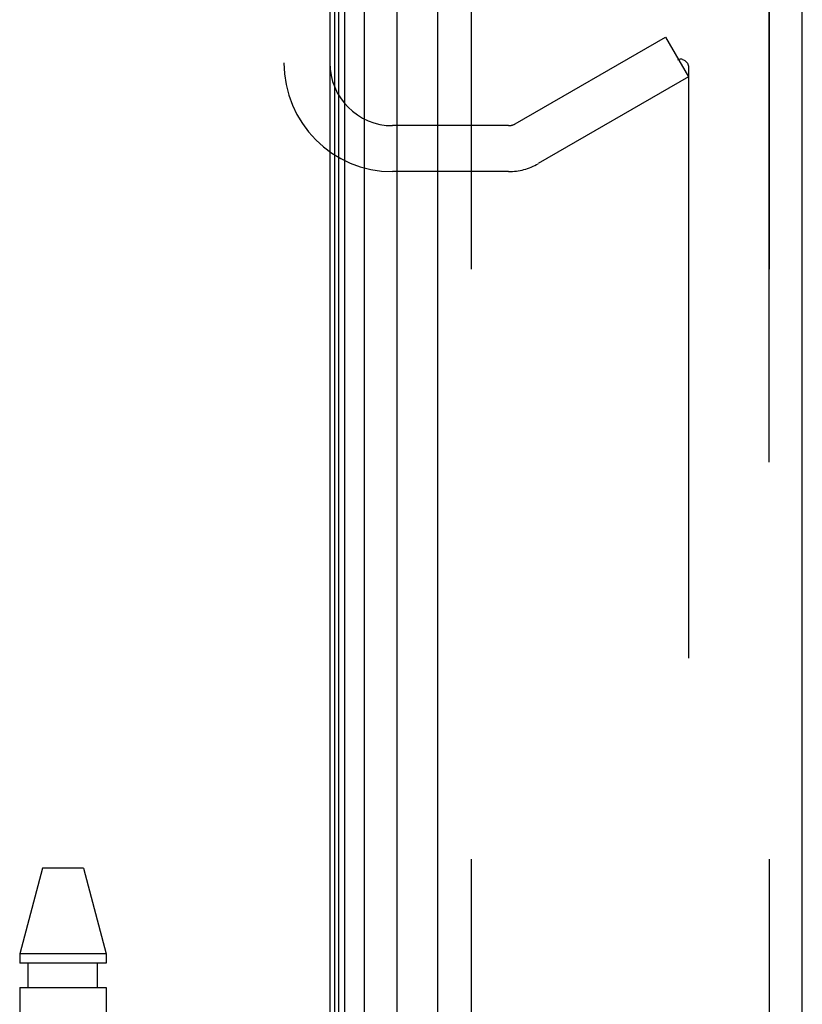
# Model space of a CAD drawing. Header units: inches. Extents: x 0 to 243, y 0 to 157.
# Tile 130 of 256: x 26.67 to 28.44, y 109.69 to 111.92. Entities that reach past the tile are written whole.
import ezdxf

# ---------------------------------------------------------------- set-up
doc = ezdxf.new("R2010")
doc.units = ezdxf.units.IN
doc.header["$LTSCALE"] = 13.357143
doc.header["$MEASUREMENT"] = 0
doc.linetypes.add('HIDDEN', pattern=[0.2, 0.1, -0.1])
doc.layers.get('0').update_dxf_attribs({"linetype": 'CONTINUOUS'})
for name, color, linetype in [('DEFAULT_2', 8, 'HIDDEN'), ('LEFTHAND_DOOR_ASSEMBLY', 7, 'CONTINUOUS'), ('RIGHTHAND_DOOR_ASSEMBLY', 7, 'CONTINUOUS')]:
    doc.layers.add(name, color=color, linetype=linetype)

msp = doc.modelspace()

# ---------------------------------------------------------------- linework, layer by layer
at = {"color": 3, "linetype": 'Continuous'}
msp.add_line((27.3737, 112.9674), (27.3737, 41.1754), dxfattribs=at)
at = {"layer": 'DEFAULT_2', "color": 8, "linetype": 'HIDDEN'}
for p, q in [((27.7938, 111.6795), (28.1342, 111.876)), ((28.1342, 111.876), (28.1862, 111.7859)), ((28.1862, 111.8059), (28.1862, 42.337)), ((28.1862, 111.7859), (27.8458, 111.5894)), ((27.7788, 111.6754), (27.5162, 111.6754)), ((27.7788, 111.5714), (27.5162, 111.5714))]:
    msp.add_line(p, q, dxfattribs=at)
for points in [[(28.1689, 111.8259), (28.1687, 111.8259), (28.1668, 111.8257), (28.1648, 111.8253), (28.163, 111.8247), (28.1612, 111.8238)], [(28.1726, 111.8254), (28.1707, 111.8258), (28.1689, 111.8259)], [(28.1726, 111.8254), (28.1745, 111.8248), (28.1763, 111.824), (28.178, 111.8229), (28.1796, 111.8216), (28.1811, 111.8201), (28.1824, 111.8184), (28.1835, 111.8166), (28.1845, 111.8146), (28.1853, 111.8125), (28.1858, 111.8104), (28.1861, 111.8082), (28.1862, 111.8059)]]:
    msp.add_lwpolyline(points, dxfattribs=at)
for centre, radius, start, end in [((27.5162, 111.8179), 0.2465, 180, 270), ((27.5162, 111.8179), 0.1425, 180, 270), ((27.7788, 111.7054), 0.03, 270, 300), ((27.7788, 111.7054), 0.134, 270, 300)]:
    msp.add_arc(centre, radius, start, end, dxfattribs=at)
at = {"layer": 'LEFTHAND_DOOR_ASSEMBLY', "color": 7, "linetype": 'Continuous'}
for p, q in [((27.4081, 41.415), (27.4081, 112.7279)), ((27.4514, 112.7368), (27.4514, 41.4061)), ((27.3856, 41.4241), (27.3856, 112.7187)), ((27.3944, 41.4218), (27.3944, 112.7211)), ((27.5266, 41.4345), (27.5266, 112.7084))]:
    msp.add_line(p, q, dxfattribs=at)
at = {"layer": 'LEFTHAND_DOOR_ASSEMBLY', "color": 3, "linetype": 'Continuous'}
for p, q in [((27.6187, 41.4564), (27.6187, 112.6864)), ((28.4437, 41.4564), (28.4437, 112.6864))]:
    msp.add_line(p, q, dxfattribs=at)
at = {"layer": 'LEFTHAND_DOOR_ASSEMBLY', "color": 8, "linetype": 'HIDDEN'}
for p, q in [((27.6937, 112.6864), (27.6937, 41.4564)), ((28.3687, 41.4564), (28.3687, 112.6864)), ((26.7232, 109.9944), (26.6717, 109.8004)), ((26.8162, 109.9944), (26.7232, 109.9944)), ((26.8162, 109.9944), (26.8677, 109.8004)), ((26.6717, 109.8004), (26.6717, 109.7794)), ((26.8677, 109.8004), (26.6717, 109.8004)), ((26.8677, 109.8004), (26.8677, 109.7794)), ((26.8677, 109.7794), (26.6717, 109.7794)), ((26.6912, 109.7244), (26.6912, 109.7794)), ((26.8482, 109.7244), (26.8482, 109.7794)), ((26.6717, 109.7244), (26.6717, 106.8764)), ((26.6717, 109.7244), (26.8677, 109.7244)), ((26.8677, 109.7244), (26.8677, 109.6459))]:
    msp.add_line(p, q, dxfattribs=at)
at = {"layer": 'RIGHTHAND_DOOR_ASSEMBLY', "color": 8, "linetype": 'HIDDEN'}
for p, q in [((27.6937, 112.6864), (27.6937, 41.4564)), ((28.3687, 112.6864), (28.3687, 41.4564))]:
    msp.add_line(p, q, dxfattribs=at)

doc.saveas('drawing.dxf')
